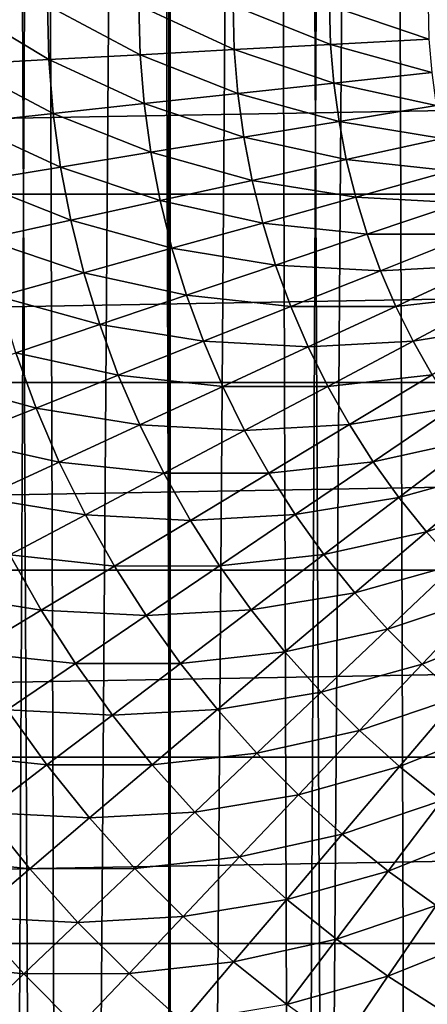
# Model space of a CAD drawing. Header units: millimetres. Extents: x -400 to 400, y -400 to 400.
# Tile 64 of 142: x -13 to -8, y -13 to 0. Entities that reach past the tile are written whole.
import ezdxf

# ---------------------------------------------------------------- set-up
doc = ezdxf.new("R2010")
doc.units = ezdxf.units.MM
doc.header["$LTSCALE"] = 33.374815
for name, color, linetype in [('1', 7, 'CONTINUOUS'), ('10', 7, 'CONTINUOUS'), ('2', 7, 'CONTINUOUS'), ('6', 7, 'CONTINUOUS'), ('9', 7, 'CONTINUOUS')]:
    doc.layers.add(name, color=color, linetype=linetype)

msp = doc.modelspace()

# ---------------------------------------------------------------- linework, layer by layer
at = {"layer": '1', "color": 253, "linetype": 'Continuous', "true_color": 0x98aaaf}
for points in [[(-11.204, 399.843, -0.963), (-7.492, -399.93, -0.928), (-7.467, 399.93, -0.928), (-11.204, 399.843, -0.963)], [(-14.94, 399.721, -1.012), (-11.23, -399.843, -0.963), (-11.204, 399.843, -0.963), (-14.94, 399.721, -1.012)], [(-11.23, -399.843, -0.963), (-7.492, -399.93, -0.928), (-11.204, 399.843, -0.963), (-11.23, -399.843, -0.963)], [(-14.966, -399.72, -1.012), (-11.23, -399.843, -0.963), (-14.94, 399.721, -1.012), (-14.966, -399.72, -1.012)]]:
    msp.add_3dface(points, dxfattribs=at)
at = {"layer": '10', "color": 254, "linetype": 'Continuous', "true_color": 0xcccccc}
for points in [[(68, 0, 48.5), (-68, 0, 48.5), (-67.958, -2.411, 48.5), (68, 0, 48.5)], [(67.958, -2.411, 48.5), (68, 0, 48.5), (-67.958, -2.411, 48.5), (67.958, -2.411, 48.5)], [(-67.829, -4.818, 48.5), (67.958, -2.411, 48.5), (-67.958, -2.411, 48.5), (-67.829, -4.818, 48.5)], [(67.829, -4.818, 48.5), (67.958, -2.411, 48.5), (-67.829, -4.818, 48.5), (67.829, -4.818, 48.5)], [(-67.616, -7.22, 48.5), (67.829, -4.818, 48.5), (-67.829, -4.818, 48.5), (-67.616, -7.22, 48.5)], [(67.616, -7.22, 48.5), (67.829, -4.818, 48.5), (-67.616, -7.22, 48.5), (67.616, -7.22, 48.5)], [(-67.318, -9.612, 48.5), (67.616, -7.22, 48.5), (-67.616, -7.22, 48.5), (-67.318, -9.612, 48.5)], [(67.318, -9.612, 48.5), (67.616, -7.22, 48.5), (-67.318, -9.612, 48.5), (67.318, -9.612, 48.5)], [(-66.934, -11.993, 48.5), (67.318, -9.612, 48.5), (-67.318, -9.612, 48.5), (-66.934, -11.993, 48.5)], [(66.934, -11.993, 48.5), (67.318, -9.612, 48.5), (-66.934, -11.993, 48.5), (66.934, -11.993, 48.5)], [(-66.467, -14.358, 48.5), (66.934, -11.993, 48.5), (-66.934, -11.993, 48.5), (-66.467, -14.358, 48.5)], [(66.467, -14.358, 48.5), (66.934, -11.993, 48.5), (-66.467, -14.358, 48.5), (66.467, -14.358, 48.5)]]:
    msp.add_3dface(points, dxfattribs=at)
at = {"layer": '2', "color": 253, "linetype": 'Continuous', "true_color": 0x98aaaf}
for points in [[(-11.186, 399.843, -2.463), (-7.455, 399.93, -2.428), (-11.212, -399.843, -2.463), (-11.186, 399.843, -2.463)], [(-11.212, -399.843, -2.463), (-7.455, 399.93, -2.428), (-7.481, -399.93, -2.428), (-11.212, -399.843, -2.463)], [(-14.914, 399.721, -2.512), (-11.186, 399.843, -2.463), (-14.94, -399.72, -2.512), (-14.914, 399.721, -2.512)], [(-14.94, -399.72, -2.512), (-11.186, 399.843, -2.463), (-11.212, -399.843, -2.463), (-14.94, -399.72, -2.512)]]:
    msp.add_3dface(points, dxfattribs=at)
at = {"layer": '6', "color": 253, "linetype": 'Continuous', "true_color": 0x98aaaf}
for points in [[(-12.768, 0, -18.593), (-12.75, -0.691, -18.593), (-13.902, 0, -17.878), (-12.768, 0, -18.593)], [(-13.902, 0, -17.878), (-12.75, -0.691, -18.593), (-13.881, -0.753, -17.878), (-13.902, 0, -17.878)], [(-11.598, 0, -19.247), (-11.581, -0.628, -19.247), (-12.768, 0, -18.593), (-11.598, 0, -19.247)], [(-12.768, 0, -18.593), (-11.581, -0.628, -19.247), (-12.75, -0.691, -18.593), (-12.768, 0, -18.593)], [(-10.395, 0, -19.836), (-10.38, -0.563, -19.836), (-11.598, 0, -19.247), (-10.395, 0, -19.836)], [(-11.598, 0, -19.247), (-10.38, -0.563, -19.836), (-11.581, -0.628, -19.247), (-11.598, 0, -19.247)], [(-9.162, 0, -20.361), (-9.148, -0.496, -20.361), (-10.395, 0, -19.836), (-9.162, 0, -20.361)], [(-10.395, 0, -19.836), (-9.148, -0.496, -20.361), (-10.38, -0.563, -19.836), (-10.395, 0, -19.836)], [(-7.902, 0, -20.818), (-7.891, -0.428, -20.818), (-9.162, 0, -20.361), (-7.902, 0, -20.818)], [(-9.162, 0, -20.361), (-7.891, -0.428, -20.818), (-9.148, -0.496, -20.361), (-9.162, 0, -20.361)], [(-9.148, -0.496, -20.361), (-9.108, -0.991, -20.361), (-10.38, -0.563, -19.836), (-9.148, -0.496, -20.361)], [(-7.891, -0.428, -20.818), (-7.856, -0.854, -20.818), (-9.148, -0.496, -20.361), (-7.891, -0.428, -20.818)], [(-9.148, -0.496, -20.361), (-7.856, -0.854, -20.818), (-9.108, -0.991, -20.361), (-9.148, -0.496, -20.361)], [(-11.581, -0.628, -19.247), (-11.53, -1.254, -19.247), (-12.75, -0.691, -18.593), (-11.581, -0.628, -19.247)], [(-10.38, -0.563, -19.836), (-10.334, -1.124, -19.836), (-11.581, -0.628, -19.247), (-10.38, -0.563, -19.836)], [(-11.581, -0.628, -19.247), (-10.334, -1.124, -19.836), (-11.53, -1.254, -19.247), (-11.581, -0.628, -19.247)], [(-10.38, -0.563, -19.836), (-9.108, -0.991, -20.361), (-10.334, -1.124, -19.836), (-10.38, -0.563, -19.836)], [(-12.75, -0.691, -18.593), (-12.694, -1.381, -18.593), (-13.881, -0.753, -17.878), (-12.75, -0.691, -18.593)], [(-13.881, -0.753, -17.878), (-12.694, -1.381, -18.593), (-13.82, -1.503, -17.878), (-13.881, -0.753, -17.878)], [(-12.75, -0.691, -18.593), (-11.53, -1.254, -19.247), (-12.694, -1.381, -18.593), (-12.75, -0.691, -18.593)], [(-7.856, -0.854, -20.818), (-7.798, -1.278, -20.818), (-9.108, -0.991, -20.361), (-7.856, -0.854, -20.818)], [(-9.108, -0.991, -20.361), (-9.041, -1.482, -20.361), (-10.334, -1.124, -19.836), (-9.108, -0.991, -20.361)], [(-9.108, -0.991, -20.361), (-7.798, -1.278, -20.818), (-9.041, -1.482, -20.361), (-9.108, -0.991, -20.361)], [(-10.334, -1.124, -19.836), (-10.258, -1.682, -19.836), (-11.53, -1.254, -19.247), (-10.334, -1.124, -19.836)], [(-10.334, -1.124, -19.836), (-9.041, -1.482, -20.361), (-10.258, -1.682, -19.836), (-10.334, -1.124, -19.836)], [(-11.53, -1.254, -19.247), (-11.446, -1.876, -19.247), (-12.694, -1.381, -18.593), (-11.53, -1.254, -19.247)], [(-11.53, -1.254, -19.247), (-10.258, -1.682, -19.836), (-11.446, -1.876, -19.247), (-11.53, -1.254, -19.247)], [(-12.694, -1.381, -18.593), (-12.6, -2.066, -18.593), (-13.82, -1.503, -17.878), (-12.694, -1.381, -18.593)], [(-12.694, -1.381, -18.593), (-11.446, -1.876, -19.247), (-12.6, -2.066, -18.593), (-12.694, -1.381, -18.593)], [(-7.798, -1.278, -20.818), (-7.717, -1.699, -20.818), (-9.041, -1.482, -20.361), (-7.798, -1.278, -20.818)], [(-13.82, -1.503, -17.878), (-12.6, -2.066, -18.593), (-13.719, -2.249, -17.878), (-13.82, -1.503, -17.878)], [(-9.041, -1.482, -20.361), (-8.948, -1.969, -20.361), (-10.258, -1.682, -19.836), (-9.041, -1.482, -20.361)], [(-9.041, -1.482, -20.361), (-7.717, -1.699, -20.818), (-8.948, -1.969, -20.361), (-9.041, -1.482, -20.361)], [(-10.258, -1.682, -19.836), (-10.152, -2.235, -19.836), (-11.446, -1.876, -19.247), (-10.258, -1.682, -19.836)], [(-10.258, -1.682, -19.836), (-8.948, -1.969, -20.361), (-10.152, -2.235, -19.836), (-10.258, -1.682, -19.836)], [(-7.717, -1.699, -20.818), (-7.614, -2.114, -20.818), (-8.948, -1.969, -20.361), (-7.717, -1.699, -20.818)], [(-11.446, -1.876, -19.247), (-11.327, -2.493, -19.247), (-12.6, -2.066, -18.593), (-11.446, -1.876, -19.247)], [(-11.446, -1.876, -19.247), (-10.152, -2.235, -19.836), (-11.327, -2.493, -19.247), (-11.446, -1.876, -19.247)], [(-8.948, -1.969, -20.361), (-8.828, -2.451, -20.361), (-10.152, -2.235, -19.836), (-8.948, -1.969, -20.361)], [(-8.948, -1.969, -20.361), (-7.614, -2.114, -20.818), (-8.828, -2.451, -20.361), (-8.948, -1.969, -20.361)], [(-12.6, -2.066, -18.593), (-12.47, -2.745, -18.593), (-13.719, -2.249, -17.878), (-12.6, -2.066, -18.593)], [(-12.6, -2.066, -18.593), (-11.327, -2.493, -19.247), (-12.47, -2.745, -18.593), (-12.6, -2.066, -18.593)], [(-7.614, -2.114, -20.818), (-7.489, -2.523, -20.818), (-8.828, -2.451, -20.361), (-7.614, -2.114, -20.818)], [(-13.719, -2.249, -17.878), (-12.47, -2.745, -18.593), (-13.577, -2.988, -17.878), (-13.719, -2.249, -17.878)], [(-10.152, -2.235, -19.836), (-10.016, -2.781, -19.836), (-11.327, -2.493, -19.247), (-10.152, -2.235, -19.836)], [(-10.152, -2.235, -19.836), (-8.828, -2.451, -20.361), (-10.016, -2.781, -19.836), (-10.152, -2.235, -19.836)], [(-11.327, -2.493, -19.247), (-11.176, -3.103, -19.247), (-12.47, -2.745, -18.593), (-11.327, -2.493, -19.247)], [(-11.327, -2.493, -19.247), (-10.016, -2.781, -19.836), (-11.176, -3.103, -19.247), (-11.327, -2.493, -19.247)], [(-8.828, -2.451, -20.361), (-8.682, -2.925, -20.361), (-10.016, -2.781, -19.836), (-8.828, -2.451, -20.361)], [(-8.828, -2.451, -20.361), (-7.489, -2.523, -20.818), (-8.682, -2.925, -20.361), (-8.828, -2.451, -20.361)], [(-7.489, -2.523, -20.818), (-7.341, -2.925, -20.818), (-8.682, -2.925, -20.361), (-7.489, -2.523, -20.818)], [(-12.47, -2.745, -18.593), (-12.303, -3.416, -18.593), (-13.577, -2.988, -17.878), (-12.47, -2.745, -18.593)], [(-12.47, -2.745, -18.593), (-11.176, -3.103, -19.247), (-12.303, -3.416, -18.593), (-12.47, -2.745, -18.593)], [(-10.016, -2.781, -19.836), (-9.851, -3.319, -19.836), (-11.176, -3.103, -19.247), (-10.016, -2.781, -19.836)], [(-10.016, -2.781, -19.836), (-8.682, -2.925, -20.361), (-9.851, -3.319, -19.836), (-10.016, -2.781, -19.836)], [(-13.577, -2.988, -17.878), (-12.303, -3.416, -18.593), (-13.395, -3.719, -17.878), (-13.577, -2.988, -17.878)], [(-8.682, -2.925, -20.361), (-8.511, -3.391, -20.361), (-9.851, -3.319, -19.836), (-8.682, -2.925, -20.361)], [(-8.682, -2.925, -20.361), (-7.341, -2.925, -20.818), (-8.511, -3.391, -20.361), (-8.682, -2.925, -20.361)], [(-7.341, -2.925, -20.818), (-7.172, -3.318, -20.818), (-8.511, -3.391, -20.361), (-7.341, -2.925, -20.818)], [(-11.176, -3.103, -19.247), (-10.991, -3.703, -19.247), (-12.303, -3.416, -18.593), (-11.176, -3.103, -19.247)], [(-11.176, -3.103, -19.247), (-9.851, -3.319, -19.836), (-10.991, -3.703, -19.247), (-11.176, -3.103, -19.247)], [(-9.851, -3.319, -19.836), (-9.657, -3.848, -19.836), (-10.991, -3.703, -19.247), (-9.851, -3.319, -19.836)], [(-9.851, -3.319, -19.836), (-8.511, -3.391, -20.361), (-9.657, -3.848, -19.836), (-9.851, -3.319, -19.836)], [(-8.511, -3.391, -20.361), (-8.315, -3.847, -20.361), (-9.657, -3.848, -19.836), (-8.511, -3.391, -20.361)], [(-8.511, -3.391, -20.361), (-7.172, -3.318, -20.818), (-8.315, -3.847, -20.361), (-8.511, -3.391, -20.361)], [(-7.172, -3.318, -20.818), (-6.982, -3.701, -20.818), (-8.315, -3.847, -20.361), (-7.172, -3.318, -20.818)], [(-12.303, -3.416, -18.593), (-12.1, -4.077, -18.593), (-13.395, -3.719, -17.878), (-12.303, -3.416, -18.593)], [(-12.303, -3.416, -18.593), (-10.991, -3.703, -19.247), (-12.1, -4.077, -18.593), (-12.303, -3.416, -18.593)], [(-13.395, -3.719, -17.878), (-12.1, -4.077, -18.593), (-13.174, -4.439, -17.878), (-13.395, -3.719, -17.878)], [(-10.991, -3.703, -19.247), (-10.775, -4.293, -19.247), (-12.1, -4.077, -18.593), (-10.991, -3.703, -19.247)], [(-10.991, -3.703, -19.247), (-9.657, -3.848, -19.836), (-10.775, -4.293, -19.247), (-10.991, -3.703, -19.247)], [(-8.315, -3.847, -20.361), (-6.982, -3.701, -20.818), (-8.094, -4.291, -20.361), (-8.315, -3.847, -20.361)], [(-6.982, -3.701, -20.818), (-6.771, -4.074, -20.818), (-8.094, -4.291, -20.361), (-6.982, -3.701, -20.818)], [(-9.657, -3.848, -19.836), (-9.434, -4.365, -19.836), (-10.775, -4.293, -19.247), (-9.657, -3.848, -19.836)], [(-9.657, -3.848, -19.836), (-8.315, -3.847, -20.361), (-9.434, -4.365, -19.836), (-9.657, -3.848, -19.836)], [(-8.315, -3.847, -20.361), (-8.094, -4.291, -20.361), (-9.434, -4.365, -19.836), (-8.315, -3.847, -20.361)], [(-12.1, -4.077, -18.593), (-11.862, -4.726, -18.593), (-13.174, -4.439, -17.878), (-12.1, -4.077, -18.593)], [(-12.1, -4.077, -18.593), (-10.775, -4.293, -19.247), (-11.862, -4.726, -18.593), (-12.1, -4.077, -18.593)], [(-8.094, -4.291, -20.361), (-6.771, -4.074, -20.818), (-7.85, -4.723, -20.361), (-8.094, -4.291, -20.361)], [(-10.775, -4.293, -19.247), (-10.526, -4.87, -19.247), (-11.862, -4.726, -18.593), (-10.775, -4.293, -19.247)], [(-10.775, -4.293, -19.247), (-9.434, -4.365, -19.836), (-10.526, -4.87, -19.247), (-10.775, -4.293, -19.247)], [(-9.434, -4.365, -19.836), (-9.184, -4.869, -19.836), (-10.526, -4.87, -19.247), (-9.434, -4.365, -19.836)], [(-9.434, -4.365, -19.836), (-8.094, -4.291, -20.361), (-9.184, -4.869, -19.836), (-9.434, -4.365, -19.836)], [(-8.094, -4.291, -20.361), (-7.85, -4.723, -20.361), (-9.184, -4.869, -19.836), (-8.094, -4.291, -20.361)], [(-13.174, -4.439, -17.878), (-12.914, -5.146, -17.878), (-14.21, -4.788, -17.104), (-13.174, -4.439, -17.878)], [(-13.174, -4.439, -17.878), (-11.862, -4.726, -18.593), (-12.914, -5.146, -17.878), (-13.174, -4.439, -17.878)], [(-11.862, -4.726, -18.593), (-11.588, -5.361, -18.593), (-12.914, -5.146, -17.878), (-11.862, -4.726, -18.593)], [(-11.862, -4.726, -18.593), (-10.526, -4.87, -19.247), (-11.588, -5.361, -18.593), (-11.862, -4.726, -18.593)], [(-9.184, -4.869, -19.836), (-7.85, -4.723, -20.361), (-8.907, -5.359, -19.836), (-9.184, -4.869, -19.836)], [(-7.85, -4.723, -20.361), (-7.583, -5.141, -20.361), (-8.907, -5.359, -19.836), (-7.85, -4.723, -20.361)], [(-14.21, -4.788, -17.104), (-12.914, -5.146, -17.878), (-13.93, -5.55, -17.104), (-14.21, -4.788, -17.104)], [(-10.526, -4.87, -19.247), (-10.247, -5.433, -19.247), (-11.588, -5.361, -18.593), (-10.526, -4.87, -19.247)], [(-10.526, -4.87, -19.247), (-9.184, -4.869, -19.836), (-10.247, -5.433, -19.247), (-10.526, -4.87, -19.247)], [(-9.184, -4.869, -19.836), (-8.907, -5.359, -19.836), (-10.247, -5.433, -19.247), (-9.184, -4.869, -19.836)], [(-12.914, -5.146, -17.878), (-12.617, -5.837, -17.878), (-13.93, -5.55, -17.104), (-12.914, -5.146, -17.878)], [(-12.914, -5.146, -17.878), (-11.588, -5.361, -18.593), (-12.617, -5.837, -17.878), (-12.914, -5.146, -17.878)], [(-8.907, -5.359, -19.836), (-7.583, -5.141, -20.361), (-8.604, -5.834, -19.836), (-8.907, -5.359, -19.836)], [(-7.583, -5.141, -20.361), (-7.294, -5.544, -20.361), (-8.604, -5.834, -19.836), (-7.583, -5.141, -20.361)], [(-11.588, -5.361, -18.593), (-11.281, -5.981, -18.593), (-12.617, -5.837, -17.878), (-11.588, -5.361, -18.593)], [(-11.588, -5.361, -18.593), (-10.247, -5.433, -19.247), (-11.281, -5.981, -18.593), (-11.588, -5.361, -18.593)], [(-10.247, -5.433, -19.247), (-8.907, -5.359, -19.836), (-9.938, -5.98, -19.247), (-10.247, -5.433, -19.247)], [(-8.907, -5.359, -19.836), (-8.604, -5.834, -19.836), (-9.938, -5.98, -19.247), (-8.907, -5.359, -19.836)], [(-10.247, -5.433, -19.247), (-9.938, -5.98, -19.247), (-11.281, -5.981, -18.593), (-10.247, -5.433, -19.247)], [(-13.93, -5.55, -17.104), (-12.617, -5.837, -17.878), (-13.609, -6.296, -17.104), (-13.93, -5.55, -17.104)], [(-8.604, -5.834, -19.836), (-7.294, -5.544, -20.361), (-8.275, -6.291, -19.836), (-8.604, -5.834, -19.836)], [(-7.294, -5.544, -20.361), (-6.983, -5.931, -20.361), (-8.275, -6.291, -19.836), (-7.294, -5.544, -20.361)], [(-12.617, -5.837, -17.878), (-12.282, -6.512, -17.878), (-13.609, -6.296, -17.104), (-12.617, -5.837, -17.878)], [(-12.617, -5.837, -17.878), (-11.281, -5.981, -18.593), (-12.282, -6.512, -17.878), (-12.617, -5.837, -17.878)], [(-9.938, -5.98, -19.247), (-8.604, -5.834, -19.836), (-9.6, -6.509, -19.247), (-9.938, -5.98, -19.247)], [(-8.604, -5.834, -19.836), (-8.275, -6.291, -19.836), (-9.6, -6.509, -19.247), (-8.604, -5.834, -19.836)], [(-11.281, -5.981, -18.593), (-10.941, -6.583, -18.593), (-12.282, -6.512, -17.878), (-11.281, -5.981, -18.593)], [(-11.281, -5.981, -18.593), (-9.938, -5.98, -19.247), (-10.941, -6.583, -18.593), (-11.281, -5.981, -18.593)], [(-9.938, -5.98, -19.247), (-9.6, -6.509, -19.247), (-10.941, -6.583, -18.593), (-9.938, -5.98, -19.247)], [(-8.275, -6.291, -19.836), (-6.983, -5.931, -20.361), (-7.923, -6.73, -19.836), (-8.275, -6.291, -19.836)], [(-6.983, -5.931, -20.361), (-6.651, -6.301, -20.361), (-7.923, -6.73, -19.836), (-6.983, -5.931, -20.361)], [(-9.6, -6.509, -19.247), (-8.275, -6.291, -19.836), (-9.233, -7.019, -19.247), (-9.6, -6.509, -19.247)], [(-8.275, -6.291, -19.836), (-7.923, -6.73, -19.836), (-9.233, -7.019, -19.247), (-8.275, -6.291, -19.836)], [(-13.609, -6.296, -17.104), (-12.282, -6.512, -17.878), (-13.248, -7.024, -17.104), (-13.609, -6.296, -17.104)], [(-7.923, -6.73, -19.836), (-6.651, -6.301, -20.361), (-7.547, -7.149, -19.836), (-7.923, -6.73, -19.836)], [(-12.282, -6.512, -17.878), (-11.912, -7.167, -17.878), (-13.248, -7.024, -17.104), (-12.282, -6.512, -17.878)], [(-12.282, -6.512, -17.878), (-10.941, -6.583, -18.593), (-11.912, -7.167, -17.878), (-12.282, -6.512, -17.878)], [(-10.941, -6.583, -18.593), (-9.6, -6.509, -19.247), (-10.568, -7.165, -18.593), (-10.941, -6.583, -18.593)], [(-9.6, -6.509, -19.247), (-9.233, -7.019, -19.247), (-10.568, -7.165, -18.593), (-9.6, -6.509, -19.247)], [(-10.941, -6.583, -18.593), (-10.568, -7.165, -18.593), (-11.912, -7.167, -17.878), (-10.941, -6.583, -18.593)], [(-9.233, -7.019, -19.247), (-7.923, -6.73, -19.836), (-8.84, -7.509, -19.247), (-9.233, -7.019, -19.247)], [(-7.923, -6.73, -19.836), (-7.547, -7.149, -19.836), (-8.84, -7.509, -19.247), (-7.923, -6.73, -19.836)], [(-13.248, -7.024, -17.104), (-12.849, -7.731, -17.104), (-14.176, -7.516, -16.271), (-13.248, -7.024, -17.104)], [(-13.248, -7.024, -17.104), (-11.912, -7.167, -17.878), (-12.849, -7.731, -17.104), (-13.248, -7.024, -17.104)], [(-10.568, -7.165, -18.593), (-9.233, -7.019, -19.247), (-10.165, -7.727, -18.593), (-10.568, -7.165, -18.593)], [(-9.233, -7.019, -19.247), (-8.84, -7.509, -19.247), (-10.165, -7.727, -18.593), (-9.233, -7.019, -19.247)], [(-11.912, -7.167, -17.878), (-11.506, -7.801, -17.878), (-12.849, -7.731, -17.104), (-11.912, -7.167, -17.878)], [(-11.912, -7.167, -17.878), (-10.568, -7.165, -18.593), (-11.506, -7.801, -17.878), (-11.912, -7.167, -17.878)], [(-10.568, -7.165, -18.593), (-10.165, -7.727, -18.593), (-11.506, -7.801, -17.878), (-10.568, -7.165, -18.593)], [(-8.84, -7.509, -19.247), (-7.547, -7.149, -19.836), (-8.42, -7.976, -19.247), (-8.84, -7.509, -19.247)], [(-7.547, -7.149, -19.836), (-7.149, -7.547, -19.836), (-8.42, -7.976, -19.247), (-7.547, -7.149, -19.836)], [(-14.176, -7.516, -16.271), (-12.849, -7.731, -17.104), (-13.749, -8.272, -16.271), (-14.176, -7.516, -16.271)], [(-10.165, -7.727, -18.593), (-8.84, -7.509, -19.247), (-9.732, -8.266, -18.593), (-10.165, -7.727, -18.593)], [(-8.84, -7.509, -19.247), (-8.42, -7.976, -19.247), (-9.732, -8.266, -18.593), (-8.84, -7.509, -19.247)], [(-8.42, -7.976, -19.247), (-7.149, -7.547, -19.836), (-7.976, -8.42, -19.247), (-8.42, -7.976, -19.247)], [(-7.149, -7.547, -19.836), (-6.73, -7.923, -19.836), (-7.976, -8.42, -19.247), (-7.149, -7.547, -19.836)], [(-12.849, -7.731, -17.104), (-12.411, -8.415, -17.104), (-13.749, -8.272, -16.271), (-12.849, -7.731, -17.104)], [(-12.849, -7.731, -17.104), (-11.506, -7.801, -17.878), (-12.411, -8.415, -17.104), (-12.849, -7.731, -17.104)], [(-11.506, -7.801, -17.878), (-11.067, -8.413, -17.878), (-12.411, -8.415, -17.104), (-11.506, -7.801, -17.878)], [(-11.506, -7.801, -17.878), (-10.165, -7.727, -18.593), (-11.067, -8.413, -17.878), (-11.506, -7.801, -17.878)], [(-10.165, -7.727, -18.593), (-9.732, -8.266, -18.593), (-11.067, -8.413, -17.878), (-10.165, -7.727, -18.593)], [(-7.976, -8.42, -19.247), (-6.73, -7.923, -19.836), (-7.509, -8.84, -19.247), (-7.976, -8.42, -19.247)], [(-9.732, -8.266, -18.593), (-8.42, -7.976, -19.247), (-9.27, -8.781, -18.593), (-9.732, -8.266, -18.593)], [(-8.42, -7.976, -19.247), (-7.976, -8.42, -19.247), (-9.27, -8.781, -18.593), (-8.42, -7.976, -19.247)], [(-13.749, -8.272, -16.271), (-12.411, -8.415, -17.104), (-13.281, -9.004, -16.271), (-13.749, -8.272, -16.271)], [(-11.067, -8.413, -17.878), (-9.732, -8.266, -18.593), (-10.595, -9, -17.878), (-11.067, -8.413, -17.878)], [(-9.732, -8.266, -18.593), (-9.27, -8.781, -18.593), (-10.595, -9, -17.878), (-9.732, -8.266, -18.593)], [(-12.411, -8.415, -17.104), (-11.938, -9.075, -17.104), (-13.281, -9.004, -16.271), (-12.411, -8.415, -17.104)], [(-12.411, -8.415, -17.104), (-11.067, -8.413, -17.878), (-11.938, -9.075, -17.104), (-12.411, -8.415, -17.104)], [(-11.067, -8.413, -17.878), (-10.595, -9, -17.878), (-11.938, -9.075, -17.104), (-11.067, -8.413, -17.878)], [(-9.27, -8.781, -18.593), (-7.976, -8.42, -19.247), (-8.781, -9.27, -18.593), (-9.27, -8.781, -18.593)], [(-7.976, -8.42, -19.247), (-7.509, -8.84, -19.247), (-8.781, -9.27, -18.593), (-7.976, -8.42, -19.247)], [(-10.595, -9, -17.878), (-9.27, -8.781, -18.593), (-10.093, -9.56, -17.878), (-10.595, -9, -17.878)], [(-9.27, -8.781, -18.593), (-8.781, -9.27, -18.593), (-10.093, -9.56, -17.878), (-9.27, -8.781, -18.593)], [(-8.781, -9.27, -18.593), (-7.509, -8.84, -19.247), (-8.266, -9.732, -18.593), (-8.781, -9.27, -18.593)], [(-7.509, -8.84, -19.247), (-7.019, -9.233, -19.247), (-8.266, -9.732, -18.593), (-7.509, -8.84, -19.247)], [(-13.281, -9.004, -16.271), (-12.774, -9.71, -16.271), (-14.112, -9.568, -15.384), (-13.281, -9.004, -16.271)], [(-13.281, -9.004, -16.271), (-11.938, -9.075, -17.104), (-12.774, -9.71, -16.271), (-13.281, -9.004, -16.271)], [(-11.938, -9.075, -17.104), (-10.595, -9, -17.878), (-11.429, -9.708, -17.104), (-11.938, -9.075, -17.104)], [(-10.595, -9, -17.878), (-10.093, -9.56, -17.878), (-11.429, -9.708, -17.104), (-10.595, -9, -17.878)], [(-11.938, -9.075, -17.104), (-11.429, -9.708, -17.104), (-12.774, -9.71, -16.271), (-11.938, -9.075, -17.104)], [(-10.093, -9.56, -17.878), (-8.781, -9.27, -18.593), (-9.56, -10.093, -17.878), (-10.093, -9.56, -17.878)], [(-8.781, -9.27, -18.593), (-8.266, -9.732, -18.593), (-9.56, -10.093, -17.878), (-8.781, -9.27, -18.593)], [(-8.266, -9.732, -18.593), (-7.019, -9.233, -19.247), (-7.727, -10.165, -18.593), (-8.266, -9.732, -18.593)], [(-14.112, -9.568, -15.384), (-12.774, -9.71, -16.271), (-13.573, -10.318, -15.384), (-14.112, -9.568, -15.384)], [(-11.429, -9.708, -17.104), (-10.093, -9.56, -17.878), (-10.886, -10.312, -17.104), (-11.429, -9.708, -17.104)], [(-10.093, -9.56, -17.878), (-9.56, -10.093, -17.878), (-10.886, -10.312, -17.104), (-10.093, -9.56, -17.878)], [(-12.774, -9.71, -16.271), (-12.229, -10.388, -16.271), (-13.573, -10.318, -15.384), (-12.774, -9.71, -16.271)], [(-12.774, -9.71, -16.271), (-11.429, -9.708, -17.104), (-12.229, -10.388, -16.271), (-12.774, -9.71, -16.271)], [(-11.429, -9.708, -17.104), (-10.886, -10.312, -17.104), (-12.229, -10.388, -16.271), (-11.429, -9.708, -17.104)], [(-9.56, -10.093, -17.878), (-8.266, -9.732, -18.593), (-9, -10.595, -17.878), (-9.56, -10.093, -17.878)], [(-8.266, -9.732, -18.593), (-7.727, -10.165, -18.593), (-9, -10.595, -17.878), (-8.266, -9.732, -18.593)], [(-10.886, -10.312, -17.104), (-9.56, -10.093, -17.878), (-10.312, -10.886, -17.104), (-10.886, -10.312, -17.104)], [(-9.56, -10.093, -17.878), (-9, -10.595, -17.878), (-10.312, -10.886, -17.104), (-9.56, -10.093, -17.878)], [(-9, -10.595, -17.878), (-7.727, -10.165, -18.593), (-8.413, -11.067, -17.878), (-9, -10.595, -17.878)], [(-7.727, -10.165, -18.593), (-7.165, -10.568, -18.593), (-8.413, -11.067, -17.878), (-7.727, -10.165, -18.593)], [(-13.573, -10.318, -15.384), (-12.995, -11.038, -15.384), (-14.334, -10.896, -14.444), (-13.573, -10.318, -15.384)], [(-13.573, -10.318, -15.384), (-12.229, -10.388, -16.271), (-12.995, -11.038, -15.384), (-13.573, -10.318, -15.384)], [(-12.229, -10.388, -16.271), (-10.886, -10.312, -17.104), (-11.649, -11.034, -16.271), (-12.229, -10.388, -16.271)], [(-10.886, -10.312, -17.104), (-10.312, -10.886, -17.104), (-11.649, -11.034, -16.271), (-10.886, -10.312, -17.104)], [(-12.229, -10.388, -16.271), (-11.649, -11.034, -16.271), (-12.995, -11.038, -15.384), (-12.229, -10.388, -16.271)], [(-8.413, -11.067, -17.878), (-7.165, -10.568, -18.593), (-7.801, -11.506, -17.878), (-8.413, -11.067, -17.878)], [(-10.312, -10.886, -17.104), (-9, -10.595, -17.878), (-9.708, -11.429, -17.104), (-10.312, -10.886, -17.104)], [(-9, -10.595, -17.878), (-8.413, -11.067, -17.878), (-9.708, -11.429, -17.104), (-9, -10.595, -17.878)], [(-14.334, -10.896, -14.444), (-12.995, -11.038, -15.384), (-13.723, -11.656, -14.444), (-14.334, -10.896, -14.444)], [(-11.649, -11.034, -16.271), (-10.312, -10.886, -17.104), (-11.034, -11.649, -16.271), (-11.649, -11.034, -16.271)], [(-10.312, -10.886, -17.104), (-9.708, -11.429, -17.104), (-11.034, -11.649, -16.271), (-10.312, -10.886, -17.104)], [(-12.995, -11.038, -15.384), (-12.378, -11.725, -15.384), (-13.723, -11.656, -14.444), (-12.995, -11.038, -15.384)], [(-12.995, -11.038, -15.384), (-11.649, -11.034, -16.271), (-12.378, -11.725, -15.384), (-12.995, -11.038, -15.384)], [(-11.649, -11.034, -16.271), (-11.034, -11.649, -16.271), (-12.378, -11.725, -15.384), (-11.649, -11.034, -16.271)], [(-9.708, -11.429, -17.104), (-8.413, -11.067, -17.878), (-9.075, -11.938, -17.104), (-9.708, -11.429, -17.104)], [(-8.413, -11.067, -17.878), (-7.801, -11.506, -17.878), (-9.075, -11.938, -17.104), (-8.413, -11.067, -17.878)], [(-11.034, -11.649, -16.271), (-9.708, -11.429, -17.104), (-10.388, -12.229, -16.271), (-11.034, -11.649, -16.271)], [(-9.708, -11.429, -17.104), (-9.075, -11.938, -17.104), (-10.388, -12.229, -16.271), (-9.708, -11.429, -17.104)], [(-9.075, -11.938, -17.104), (-7.801, -11.506, -17.878), (-8.415, -12.411, -17.104), (-9.075, -11.938, -17.104)], [(-7.801, -11.506, -17.878), (-7.167, -11.912, -17.878), (-8.415, -12.411, -17.104), (-7.801, -11.506, -17.878)], [(-13.723, -11.656, -14.444), (-13.071, -12.382, -14.444), (-14.411, -12.241, -13.455), (-13.723, -11.656, -14.444)], [(-13.723, -11.656, -14.444), (-12.378, -11.725, -15.384), (-13.071, -12.382, -14.444), (-13.723, -11.656, -14.444)], [(-12.378, -11.725, -15.384), (-11.034, -11.649, -16.271), (-11.725, -12.378, -15.384), (-12.378, -11.725, -15.384)], [(-11.034, -11.649, -16.271), (-10.388, -12.229, -16.271), (-11.725, -12.378, -15.384), (-11.034, -11.649, -16.271)], [(-12.378, -11.725, -15.384), (-11.725, -12.378, -15.384), (-13.071, -12.382, -14.444), (-12.378, -11.725, -15.384)], [(-10.388, -12.229, -16.271), (-9.075, -11.938, -17.104), (-9.71, -12.774, -16.271), (-10.388, -12.229, -16.271)], [(-9.075, -11.938, -17.104), (-8.415, -12.411, -17.104), (-9.71, -12.774, -16.271), (-9.075, -11.938, -17.104)], [(-8.415, -12.411, -17.104), (-7.167, -11.912, -17.878), (-7.731, -12.849, -17.104), (-8.415, -12.411, -17.104)], [(-14.411, -12.241, -13.455), (-13.071, -12.382, -14.444), (-13.727, -13.003, -13.455), (-14.411, -12.241, -13.455)], [(-11.725, -12.378, -15.384), (-10.388, -12.229, -16.271), (-11.038, -12.995, -15.384), (-11.725, -12.378, -15.384)], [(-10.388, -12.229, -16.271), (-9.71, -12.774, -16.271), (-11.038, -12.995, -15.384), (-10.388, -12.229, -16.271)], [(-13.071, -12.382, -14.444), (-12.382, -13.071, -14.444), (-13.727, -13.003, -13.455), (-13.071, -12.382, -14.444)], [(-13.071, -12.382, -14.444), (-11.725, -12.378, -15.384), (-12.382, -13.071, -14.444), (-13.071, -12.382, -14.444)], [(-11.725, -12.378, -15.384), (-11.038, -12.995, -15.384), (-12.382, -13.071, -14.444), (-11.725, -12.378, -15.384)], [(-9.71, -12.774, -16.271), (-8.415, -12.411, -17.104), (-9.004, -13.281, -16.271), (-9.71, -12.774, -16.271)], [(-8.415, -12.411, -17.104), (-7.731, -12.849, -17.104), (-9.004, -13.281, -16.271), (-8.415, -12.411, -17.104)]]:
    msp.add_3dface(points, dxfattribs=at)
at = {"layer": '9', "color": 254, "linetype": 'Continuous', "true_color": 0xcccccc}
for points in [[(-8.485, 71.735, 2.958), (-6.99, 71.895, 2.971), (-8.035, -71.786, 2.962), (-8.485, 71.735, 2.958)], [(-6.99, 71.895, 2.971), (-6.537, -71.938, 2.975), (-8.035, -71.786, 2.962), (-6.99, 71.895, 2.971)], [(-9.977, 71.543, 2.941), (-8.485, 71.735, 2.958), (-9.529, -71.604, 2.946), (-9.977, 71.543, 2.941)], [(-8.485, 71.735, 2.958), (-8.035, -71.786, 2.962), (-9.529, -71.604, 2.946), (-8.485, 71.735, 2.958)], [(-11.468, 71.319, 2.923), (-9.977, 71.543, 2.941), (-11.02, -71.39, 2.928), (-11.468, 71.319, 2.923)], [(-9.977, 71.543, 2.941), (-9.529, -71.604, 2.946), (-11.02, -71.39, 2.928), (-9.977, 71.543, 2.941)], [(-12.954, 71.065, 2.901), (-11.468, 71.319, 2.923), (-12.505, -71.145, 2.908), (-12.954, 71.065, 2.901)], [(-11.468, 71.319, 2.923), (-11.02, -71.39, 2.928), (-12.505, -71.145, 2.908), (-11.468, 71.319, 2.923)], [(-14.432, 70.78, 2.877), (-12.954, 71.065, 2.901), (-13.985, -70.869, 2.885), (-14.432, 70.78, 2.877)], [(-12.954, 71.065, 2.901), (-12.505, -71.145, 2.908), (-13.985, -70.869, 2.885), (-12.954, 71.065, 2.901)]]:
    msp.add_3dface(points, dxfattribs=at)

doc.saveas('drawing.dxf')
